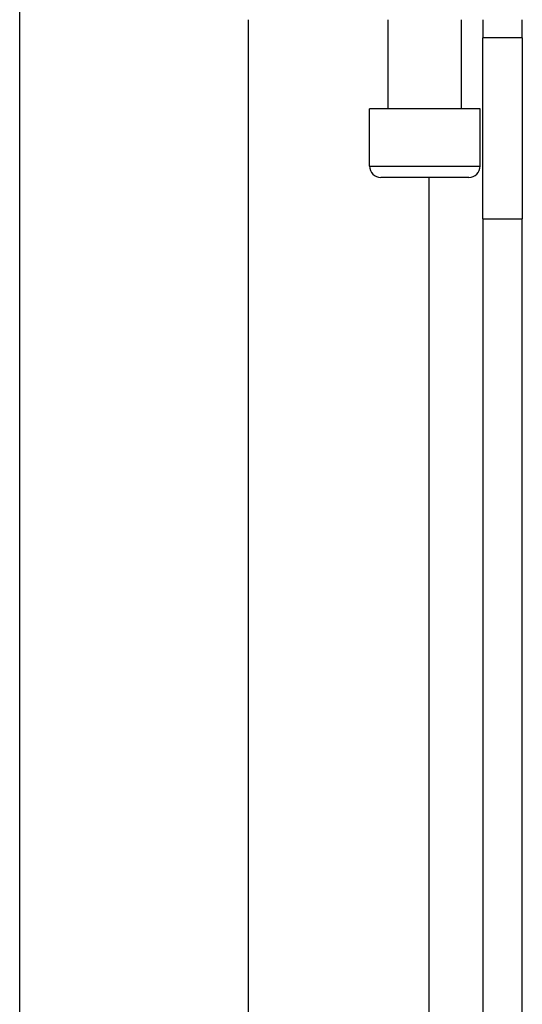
# Model space of a CAD drawing. Header units: inches. Extents: x 6 to 171, y 11 to 89.
# Tile 39 of 113: x 40.591 to 41.457, y 33.28 to 34.976. Entities that reach past the tile are written whole.
import ezdxf

# ---------------------------------------------------------------- set-up
doc = ezdxf.new("R2010")
doc.units = ezdxf.units.IN
doc.header["$MEASUREMENT"] = 0
doc.layers.add('Visible Edges(ANSI)', color=7, linetype='Continuous', lineweight=25)
doc.layers.add('Visible Tangent Edges(ANSI)', color=7, linetype='Continuous', lineweight=25)

msp = doc.modelspace()

# ---------------------------------------------------------------- linework, layer by layer
at = {"layer": 'Visible Edges(ANSI)'}
for p, q in [((40.5913, 32.7941), (40.5913, 35.7898)), ((40.985, 34.9757), (40.985, 32.7941)), ((41.2265, 34.8222), (41.2265, 34.9757)), ((41.3524, 34.8222), (41.3524, 34.9757)), ((41.3894, 34.9757), (41.3894, 34.9447)), ((41.4574, 34.9447), (41.4574, 34.9757)), ((41.4574, 34.9447), (41.3894, 34.9447)), ((41.3894, 34.6327), (41.3894, 34.9447)), ((41.4574, 34.9447), (41.4574, 34.6327)), ((41.3849, 34.8222), (41.194, 34.8222)), ((41.194, 34.7238), (41.194, 34.8222)), ((41.3849, 34.7238), (41.3849, 34.8222)), ((41.3652, 34.7041), (41.2137, 34.7041)), ((41.3894, 34.6327), (41.3894, 32.1367)), ((41.4574, 32.1367), (41.4574, 34.6327))]:
    msp.add_line(p, q, dxfattribs=at)
for centre, start, end in [((41.2137, 34.7238), 180, 270), ((41.3652, 34.7238), 270, 0)]:
    msp.add_arc(centre, 0.0197, start, end, dxfattribs=at)
at = {"layer": 'Visible Tangent Edges(ANSI)'}
for p, q in [((41.194, 34.7238), (41.3849, 34.7238)), ((41.2964, 34.7041), (41.2964, 32.1367)), ((41.3894, 34.6327), (41.4574, 34.6327))]:
    msp.add_line(p, q, dxfattribs=at)

doc.saveas('drawing.dxf')
